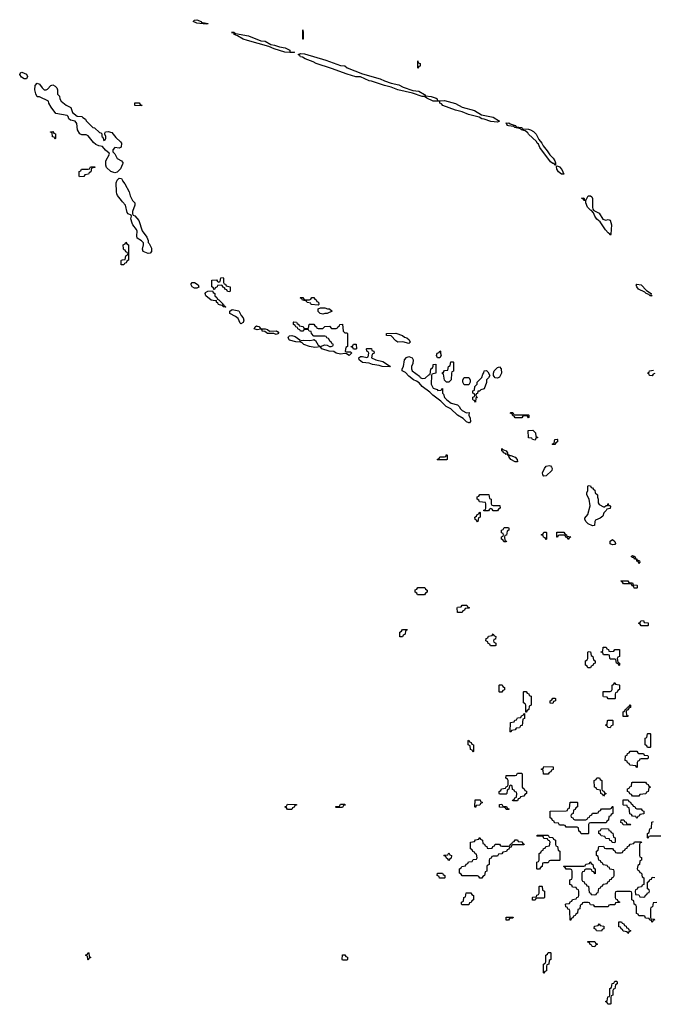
# Model space of a CAD drawing. Header units: inches. Extents: x 2777885 to 2884230, y 684484 to 829189.
# Tile 36 of 239: x 2839069 to 2844799, y 724486 to 733385. Entities that reach past the tile are written whole.
import ezdxf

# ---------------------------------------------------------------- set-up
doc = ezdxf.new("R2010")
doc.units = ezdxf.units.IN
doc.header["$MEASUREMENT"] = 0
for name, color, linetype in [('C8732', 7, 'Continuous'), ('C8733', 7, 'Continuous'), ('C8742', 7, 'Continuous'), ('C8743', 7, 'Continuous')]:
    doc.layers.add(name, color=color, linetype=linetype)

msp = doc.modelspace()

# ---------------------------------------------------------------- linework, layer by layer
at = {"layer": 'C8732', "color": 6}
msp.add_lwpolyline([(2839690, 724886), (2839686, 724890), (2839682, 724922), (2839666, 724930), (2839682, 724938), (2839690, 724954), (2839694, 724950), (2839698, 724918), (2839714, 724910), (2839698, 724902)], close=True, dxfattribs=at)
at = {"layer": 'C8733', "color": 6}
for points in [[(2839110, 732849.4), (2839085.4, 732865.4), (2839069.4, 732890), (2839076.4, 732903.6), (2839090, 732912), (2839131.1, 732891.1), (2839141, 732870), (2839130, 732849.4)], [(2839390, 732306), (2839382, 732322), (2839367.3, 732327.3), (2839362, 732362), (2839347.3, 732367.3), (2839347.3, 732372.7), (2839370, 732374), (2839378, 732358), (2839392.7, 732352.7), (2839394, 732310)], [(2839610, 731966), (2839606, 731970), (2839608.4, 732011.6), (2839622, 732018), (2839627.3, 732032.7), (2839690, 732034), (2839702, 732038), (2839710, 732054), (2839750, 732054), (2839750, 732048), (2839718, 732042), (2839714, 732010), (2839698, 732002), (2839692.7, 731987.3), (2839658, 731982), (2839650, 731968)]]:
    msp.add_lwpolyline(points, close=True, dxfattribs=at)
for points in [[(2840000, 732079.3), (2839982, 732038), (2839950, 732008), (2839930, 732002), (2839893.8, 732013.8), (2839856, 732050), (2839849, 732070), (2839849.3, 732110), (2839881.2, 732170), (2839879.3, 732179.3), (2839844.2, 732204.2), (2839818, 732238), (2839783.9, 732243.9), (2839757.1, 732257.1), (2839736, 732276), (2839690, 732336), (2839670, 732342.9), (2839630, 732344), (2839612.7, 732352.7), (2839592.7, 732390), (2839585.2, 732445.2), (2839570, 732468), (2839530, 732475.3), (2839515.3, 732490), (2839508.7, 732510), (2839497.5, 732517.5), (2839396.4, 732536.4), (2839354.8, 732594.8), (2839334, 732630), (2839328.7, 732648.7), (2839250, 732688), (2839227.3, 732687.3), (2839214, 732714), (2839205.2, 732750), (2839209.3, 732790.7), (2839228.9, 732811.1), (2839250, 732802), (2839271.3, 732770), (2839290, 732751.3), (2839310, 732751.3), (2839322, 732758), (2839350, 732791.3), (2839370, 732794.8), (2839390, 732784.7), (2839404.7, 732770), (2839411, 732750), (2839412, 732712), (2839430, 732694), (2839431.3, 732670), (2839446, 732650), (2839490, 732611), (2839532, 732590), (2839546.8, 732546.8), (2839590, 732512), (2839632, 732510), (2839639.6, 732499.6), (2839664.7, 732484.7), (2839672, 732470), (2839730, 732412), (2839746, 732406), (2839790, 732364.7), (2839802, 732362), (2839812.7, 732352.7), (2839812, 732330), (2839822, 732322), (2839830, 732294), (2839842, 732298), (2839847.3, 732312.7), (2839848, 732330), (2839838, 732350), (2839840.4, 732359.6), (2839846, 732370), (2839870, 732374), (2839904, 732364), (2839939.8, 732319.8), (2839981.4, 732281.4), (2839990.8, 732270), (2839986.4, 732233.6), (2839970, 732225.2), (2839931.3, 732228.7), (2839912, 732210), (2839912, 732190), (2839930, 732172), (2839950, 732131), (2839990.6, 732110.6), (2840000, 732096.8)], [(2840000, 731739), (2839989.7, 731749.7), (2839955.3, 731795.3), (2839949.2, 731810), (2839943.7, 731830), (2839942.7, 731910), (2839950, 731934), (2839968.4, 731951.6), (2839991.3, 731950), (2839998, 731930), (2840000, 731927.6)], [(2840000, 731168.9), (2839988, 731170), (2839987.3, 731207.3), (2839990, 731212), (2840000, 731213.9)]]:
    msp.add_lwpolyline(points, dxfattribs=at)
at = {"layer": 'C8742', "color": 6}
for points in [[(2842901.3, 730000), (2842911, 729970), (2842931, 729950), (2842970, 729918), (2843030, 729904.7), (2843046.8, 729886.8), (2843052, 729870), (2843070, 729852), (2843110, 729832), (2843134, 729834), (2843131.3, 729810), (2843143.5, 729783.5), (2843146.4, 729753.6), (2843138, 729742), (2843130, 729740.9), (2843110, 729749.8), (2843079.6, 729779.6), (2843028.2, 729810), (2842969, 729869), (2842926.6, 729890), (2842878, 729938), (2842806.6, 729990), (2842796.8, 730000)], [(2843197.3, 730000), (2843194, 729990), (2843198, 729978), (2843210.8, 729970), (2843194, 729966), (2843190, 729928), (2843182, 729942), (2843170, 729946), (2843167.3, 729952.7), (2843167.3, 729972.7), (2843182, 729978), (2843186, 729990), (2843182.7, 730000)], [(2844870, 726006), (2844770, 726006), (2844758, 726002), (2844750, 725986), (2844746, 725990), (2844746, 726030), (2844762, 726038), (2844767.3, 726072.7), (2844782, 726078), (2844787.3, 726132.7), (2844802, 726138)], [(2844814, 725250), (2844798, 725242), (2844790, 725226), (2844782, 725242), (2844767.3, 725247.3), (2844762, 725262), (2844730, 725266), (2844722, 725282), (2844710, 725286), (2844670, 725286), (2844662, 725302), (2844647.3, 725307.3), (2844646, 725370), (2844642, 725382), (2844626, 725390), (2844622, 725422), (2844606, 725430), (2844606, 725490), (2844602, 725502), (2844590, 725506), (2844470, 725506), (2844458, 725502), (2844454, 725490), (2844454, 725450), (2844458, 725438), (2844472.7, 725432.7), (2844478, 725418), (2844492.7, 725412.7), (2844492.7, 725407.3), (2844458, 725402), (2844450, 725386), (2844410, 725386), (2844398, 725382), (2844390, 725366), (2844270, 725366), (2844262, 725382), (2844230, 725386), (2844222, 725402), (2844210, 725406), (2844170, 725406), (2844158, 725402), (2844152.7, 725387.3), (2844138, 725382), (2844134, 725350), (2844118, 725342), (2844114, 725310), (2844098, 725302), (2844092.7, 725287.3), (2844078, 725282), (2844072.7, 725267.3), (2844058, 725262), (2844052.7, 725247.3), (2844047.3, 725247.3), (2844046, 725330), (2844042, 725342), (2844027.3, 725347.3), (2844022, 725362), (2844007.3, 725367.3), (2844006, 725390), (2844010, 725394), (2844042, 725398), (2844047.3, 725412.7), (2844062, 725418), (2844070, 725434), (2844102, 725438), (2844107.3, 725452.7), (2844122, 725458), (2844126, 725470), (2844126, 725510), (2844122, 725522), (2844107.3, 725527.3), (2844102, 725542), (2844070, 725546), (2844062, 725562), (2844046, 725570), (2844046, 725610), (2844062, 725618), (2844066, 725630), (2844066, 725690), (2844062, 725702), (2844050, 725706), (2844010, 725706), (2844002, 725722), (2843986, 725730), (2843990, 725734), (2844170, 725734), (2844182, 725738), (2844190, 725754), (2844222, 725758), (2844227.3, 725772.7), (2844232.7, 725772.7), (2844238, 725758), (2844254, 725750), (2844258, 725718), (2844274, 725710), (2844274, 725666), (2844267.3, 725667.3), (2844262, 725682), (2844247.3, 725687.3), (2844242, 725702), (2844230, 725706), (2844190, 725706), (2844178, 725702), (2844172.7, 725687.3), (2844158, 725682), (2844154, 725670), (2844154, 725610), (2844158, 725598), (2844172.7, 725592.7), (2844178, 725578), (2844192.7, 725572.7), (2844198, 725558), (2844212.7, 725552.7), (2844218, 725498), (2844232.7, 725492.7), (2844238, 725478), (2844270, 725474), (2844282, 725478), (2844287.3, 725492.7), (2844302, 725498), (2844307.3, 725532.7), (2844322, 725538), (2844327.3, 725552.7), (2844342, 725558), (2844347.3, 725572.7), (2844382, 725578), (2844387.3, 725592.7), (2844402, 725598), (2844407.3, 725612.7), (2844422, 725618), (2844427.3, 725632.7), (2844442, 725638), (2844446, 725650), (2844446, 725690), (2844442, 725702), (2844407.3, 725707.3), (2844402, 725722), (2844387.3, 725727.3), (2844382, 725742), (2844347.3, 725747.3), (2844342, 725762), (2844327.3, 725767.3), (2844322, 725782), (2844307.3, 725787.3), (2844302, 725822), (2844286, 725830), (2844286, 725870), (2844302, 725878), (2844307.3, 725912.7), (2844350, 725914), (2844358, 725898), (2844370, 725894), (2844430, 725894), (2844438, 725878), (2844452.7, 725872.7), (2844458, 725858), (2844470, 725854), (2844510, 725854), (2844522, 725858), (2844527.3, 725872.7), (2844542, 725878), (2844547.3, 725892.7), (2844562, 725898), (2844567.3, 725912.7), (2844582, 725918), (2844590, 725934), (2844622, 725938), (2844630, 725954), (2844690, 725954), (2844692.7, 725947.3), (2844678, 725942), (2844674, 725930), (2844674, 725830), (2844678, 725818), (2844692.7, 725812.7), (2844694, 725790), (2844678, 725782), (2844674, 725750), (2844658, 725742), (2844654, 725710), (2844658, 725698), (2844672.7, 725692.7), (2844678, 725678), (2844692.7, 725672.7), (2844698, 725638), (2844714, 725630), (2844714, 725570), (2844698, 725562), (2844692.7, 725547.3), (2844658, 725542), (2844652.7, 725527.3), (2844638, 725522), (2844634, 725510), (2844638, 725478), (2844670, 725474), (2844678, 725458), (2844710, 725454), (2844722, 725458), (2844727.3, 725472.7), (2844742, 725478), (2844747.3, 725492.7), (2844762, 725498), (2844766, 725510), (2844762, 725522), (2844746, 725530), (2844746, 725590), (2844762, 725598), (2844767.3, 725612.7), (2844782, 725618), (2844790, 725634), (2844812.7, 725632.7)], [(2844832.7, 725407.3), (2844798, 725402), (2844792.7, 725367.3), (2844778, 725362), (2844774, 725350), (2844774, 725270), (2844778, 725258), (2844810, 725254)]]:
    msp.add_lwpolyline(points, dxfattribs=at)
for points in [[(2843550, 729814), (2843670, 729814), (2843674, 729810), (2843674, 729790), (2843670, 729786), (2843662, 729802), (2843650, 729806), (2843618, 729802), (2843610, 729786), (2843550, 729786), (2843542, 729802), (2843530, 729806), (2843522, 729822), (2843506, 729830), (2843510, 729834), (2843530, 729834), (2843538, 729818)], [(2843730, 729586), (2843706, 729590), (2843702, 729602), (2843670, 729606), (2843668.7, 729671.3), (2843710, 729674), (2843734, 729650), (2843738, 729618), (2843754, 729610), (2843738, 729602)], [(2843890, 729546), (2843886, 729550), (2843902, 729558), (2843908.9, 729591.1), (2843930, 729594), (2843934, 729590), (2843934, 729570), (2843918, 729562), (2843910, 729546)], [(2842850, 729406), (2842846, 729410), (2842862, 729418), (2842870, 729434), (2842910, 729434), (2842922, 729438), (2842930, 729454), (2842934, 729450), (2842934, 729410), (2842930, 729406)], [(2843470, 729456), (2843463.3, 729463.3), (2843445.1, 729470), (2843440.2, 729480.2), (2843430, 729487), (2843429.7, 729510.3), (2843439.6, 729499.6), (2843470, 729486.8), (2843482, 729470), (2843479.9, 729460.1)], [(2843504.7, 729444.7), (2843510, 729447.3), (2843550.3, 729430.4), (2843567.3, 729410), (2843570, 729389), (2843550.4, 729389.6), (2843512, 729410), (2843495.1, 729430), (2843497.2, 729437.2), (2843482, 729458)], [(2843810, 729259), (2843799, 729270), (2843797.2, 729290), (2843815.1, 729330), (2843829.5, 729350.5), (2843856.8, 729356.8), (2843870, 729351.3), (2843879.3, 729339.3), (2843884, 729330), (2843882.8, 729310), (2843830, 729261.2)], [(2844350, 728982), (2844358, 728982), (2844374, 728994), (2844386, 728994), (2844390, 729011.3), (2844394, 728994), (2844406, 728994), (2844411.6, 728988.4), (2844410, 728966), (2844378, 728962), (2844374, 728950), (2844351.1, 728928.9), (2844342, 728898), (2844319.1, 728880.9), (2844278, 728862), (2844270.6, 728849.4), (2844267.1, 728812.9), (2844250, 728809.8), (2844209.2, 728829.2), (2844189.7, 728850), (2844179.6, 728870), (2844180.5, 728879.5), (2844207.3, 728912.7), (2844228.7, 728990), (2844218, 729050), (2844198, 729090), (2844198, 729110), (2844206, 729130), (2844206, 729170), (2844210, 729174), (2844232.7, 729172.7), (2844238, 729158), (2844250, 729154), (2844258, 729138), (2844270, 729134), (2844274, 729110), (2844294, 729090), (2844294, 729070), (2844302, 729050), (2844299.6, 729019.6), (2844310, 729002)], [(2843350, 728946), (2843342, 728962), (2843330, 728966), (2843318, 728962), (2843310, 728946), (2843267.3, 728947.3), (2843267.3, 728952.7), (2843282, 728958), (2843286, 728970), (2843286, 729010), (2843282, 729022), (2843227.3, 729027.3), (2843222, 729042), (2843206, 729050), (2843207.3, 729072.7), (2843222, 729078), (2843230, 729094), (2843312.7, 729092.7), (2843318, 729058), (2843334, 729050), (2843334, 729010), (2843338, 728998), (2843350, 728994), (2843412.7, 728992.7), (2843414, 728970), (2843398, 728962), (2843390, 728946)], [(2843210, 728846), (2843202, 728862), (2843187.3, 728867.3), (2843186, 728890), (2843202, 728898), (2843207.3, 728912.7), (2843222, 728918), (2843230, 728934), (2843234, 728930), (2843234, 728890), (2843218, 728882), (2843214, 728850)], [(2843470, 728666), (2843447.3, 728667.3), (2843442, 728682), (2843426, 728690), (2843426, 728710), (2843442, 728718), (2843446, 728730), (2843442, 728742), (2843427.3, 728747.3), (2843426, 728770), (2843442, 728778), (2843450, 728794), (2843490, 728794), (2843494, 728790), (2843494, 728770), (2843478, 728762), (2843472.7, 728727.3), (2843458, 728722), (2843454, 728710), (2843458, 728678), (2843472.7, 728672.7)], [(2843830, 728686), (2843822, 728702), (2843807.3, 728707.3), (2843802, 728722), (2843786, 728730), (2843802, 728738), (2843810, 728754), (2843830, 728754), (2843834, 728750), (2843834, 728690)], [(2844030, 728686), (2844022, 728702), (2844007.3, 728707.3), (2844002, 728722), (2843990, 728726), (2843950, 728726), (2843938, 728722), (2843932.7, 728707.3), (2843927.3, 728707.3), (2843927.3, 728752.7), (2843990, 728754), (2843998, 728738), (2844014, 728730), (2844018, 728718), (2844054, 728710), (2844038, 728702)], [(2844430, 728638.4), (2844408.3, 728648.3), (2844410, 728670.8), (2844430, 728687.3), (2844450.6, 728670), (2844458.8, 728650), (2844450, 728642.7)], [(2844654, 728494), (2844661.2, 728498.8), (2844674, 728494), (2844676.8, 728483.2), (2844670, 728469.8), (2844664.8, 728484.8), (2844649.6, 728490), (2844649.3, 728509.3), (2844630, 728509.6), (2844624.7, 728524.7), (2844610, 728525.6), (2844602.7, 728530), (2844602.7, 728537.3), (2844610, 728541), (2844632.7, 728532.7), (2844638, 728522), (2844634, 728514), (2844650, 728511.3)], [(2844650, 728246), (2844627.3, 728247.3), (2844622, 728262), (2844607.3, 728267.3), (2844602, 728282), (2844590, 728286), (2844530, 728286), (2844522, 728302), (2844506, 728310), (2844510, 728314), (2844570, 728314), (2844578, 728298), (2844610, 728294), (2844618, 728278), (2844650, 728274), (2844654, 728270), (2844654, 728250)], [(2842730, 728186), (2842667.3, 728187.3), (2842662, 728202), (2842646, 728210), (2842647.3, 728232.7), (2842662, 728238), (2842670, 728254), (2842732.7, 728252.7), (2842738, 728238), (2842754, 728230), (2842754, 728210), (2842738, 728202)], [(2843070, 728026), (2843027.3, 728027.3), (2843026, 728070), (2843030, 728074), (2843062, 728078), (2843070, 728094), (2843112.7, 728092.7), (2843118, 728078), (2843132.7, 728072.7), (2843132.7, 728067.3), (2843098, 728062), (2843092.7, 728047.3), (2843078, 728042)], [(2844690, 727906), (2844682, 727922), (2844666, 727930), (2844682, 727938), (2844687.3, 727952.7), (2844710, 727954), (2844718, 727938), (2844752.7, 727932.7), (2844754, 727910), (2844750, 727906)], [(2842530, 727806), (2842507.3, 727807.3), (2842506, 727850), (2842522, 727858), (2842530, 727874), (2842572.7, 727872.7), (2842570, 727866), (2842558, 727862), (2842554, 727830), (2842538, 727822)], [(2843370, 727726), (2843327.3, 727727.3), (2843322, 727742), (2843307.3, 727747.3), (2843302, 727762), (2843286, 727770), (2843287.3, 727792.7), (2843302, 727798), (2843310, 727814), (2843342, 727818), (2843350, 727834), (2843358, 727818), (2843374, 727810), (2843372.7, 727787.3), (2843358, 727782), (2843354, 727770), (2843358, 727758), (2843374, 727750), (2843374, 727730)], [(2844230, 727526), (2844207.3, 727527.3), (2844202, 727542), (2844186, 727550), (2844186, 727590), (2844202, 727598), (2844206, 727610), (2844206, 727670), (2844210, 727674), (2844232.7, 727672.7), (2844238, 727638), (2844254, 727630), (2844258, 727598), (2844274, 727590), (2844274, 727570), (2844258, 727562), (2844252.7, 727547.3), (2844238, 727542)], [(2844410, 727674), (2844442, 727678), (2844450, 727694), (2844492.7, 727692.7), (2844494, 727630), (2844478, 727622), (2844474, 727610), (2844478, 727578), (2844494, 727570), (2844494, 727550), (2844490, 727546), (2844482, 727562), (2844466, 727570), (2844462, 727602), (2844450, 727606), (2844410, 727606), (2844406, 727610), (2844402, 727642), (2844390, 727646), (2844350, 727646), (2844342, 727662), (2844327.3, 727667.3), (2844327.3, 727672.7), (2844342, 727678), (2844347.3, 727712.7), (2844372.7, 727712.7), (2844378, 727698), (2844392.7, 727692.7), (2844398, 727678)], [(2844390, 727246), (2844382, 727262), (2844350, 727266), (2844346, 727270), (2844347.3, 727312.7), (2844410, 727314), (2844422, 727318), (2844426, 727330), (2844426, 727370), (2844442, 727378), (2844450, 727394), (2844458, 727378), (2844490, 727374), (2844494, 727370), (2844494, 727330), (2844478, 727322), (2844472.7, 727307.3), (2844458, 727302), (2844454, 727290), (2844454, 727250), (2844450, 727246)], [(2843410, 727306), (2843406, 727310), (2843406, 727370), (2843410, 727374), (2843432.7, 727372.7), (2843438, 727358), (2843454, 727350), (2843452.7, 727327.3), (2843438, 727322), (2843430, 727306)], [(2843646, 727126), (2843646, 727190), (2843642, 727202), (2843626, 727210), (2843626, 727310), (2843630, 727314), (2843650, 727314), (2843658, 727298), (2843672.7, 727292.7), (2843678, 727278), (2843694, 727270), (2843694, 727190), (2843678, 727182), (2843674, 727150), (2843658, 727142), (2843650, 727126)], [(2843890, 727206), (2843867.3, 727207.3), (2843866, 727230), (2843882, 727238), (2843890, 727254), (2843910, 727254), (2843914, 727250), (2843914, 727230), (2843898, 727222)], [(2844570, 727086), (2844527.3, 727087.3), (2844526, 727130), (2844542, 727138), (2844547.3, 727152.7), (2844562, 727158), (2844567.3, 727172.7), (2844582, 727178), (2844590, 727194), (2844594, 727190), (2844594, 727170), (2844578, 727162), (2844572.7, 727147.3), (2844558, 727142), (2844554, 727130), (2844558, 727098), (2844572.7, 727092.7)], [(2843510, 726946), (2843506, 726950), (2843507.3, 727032.7), (2843542, 727038), (2843547.3, 727052.7), (2843562, 727058), (2843570, 727074), (2843602, 727078), (2843607.3, 727092.7), (2843622, 727098), (2843627.3, 727112.7), (2843634, 727114), (2843634, 727070), (2843618, 727062), (2843612.7, 727007.3), (2843598, 727002), (2843590, 726986), (2843558, 726982), (2843550, 726966), (2843518, 726962)], [(2844410, 726986), (2844387.3, 726987.3), (2844382, 727002), (2844366, 727010), (2844382, 727018), (2844386, 727050), (2844390, 727054), (2844430, 727054), (2844434, 727050), (2844434, 727010), (2844418, 727002)], [(2843170, 726766), (2843162, 726782), (2843146, 726790), (2843142, 726822), (2843126, 726830), (2843126, 726870), (2843130, 726874), (2843138, 726858), (2843152.7, 726852.7), (2843158, 726838), (2843174, 726830), (2843174, 726770)], [(2844770, 726806), (2844747.3, 726807.3), (2844742, 726822), (2844726, 726830), (2844726, 726890), (2844742, 726898), (2844746, 726930), (2844750, 726934), (2844770, 726934), (2844774, 726930), (2844774, 726810)], [(2844670, 726754), (2844710, 726754), (2844718, 726738), (2844750, 726734), (2844754, 726730), (2844754, 726710), (2844750, 726706), (2844690, 726706), (2844678, 726702), (2844672.7, 726687.3), (2844658, 726682), (2844654, 726670), (2844654, 726630), (2844650, 726626), (2844642, 726642), (2844587.3, 726647.3), (2844582, 726662), (2844567.3, 726667.3), (2844562, 726682), (2844546, 726690), (2844547.3, 726732.7), (2844562, 726738), (2844567.3, 726752.7), (2844582, 726758), (2844590, 726774), (2844650, 726774), (2844658, 726758)], [(2843850, 726566), (2843807.3, 726567.3), (2843802, 726602), (2843787.3, 726607.3), (2843787.3, 726612.7), (2843802, 726618), (2843810, 726634), (2843892.7, 726632.7), (2843892.7, 726607.3), (2843878, 726602), (2843872.7, 726587.3), (2843858, 726582)], [(2843530, 726326), (2843526, 726330), (2843542, 726338), (2843547.3, 726352.7), (2843562, 726358), (2843566, 726390), (2843562, 726402), (2843547.3, 726407.3), (2843542, 726422), (2843527.3, 726427.3), (2843522, 726462), (2843510, 726466), (2843498, 726462), (2843494, 726430), (2843478, 726422), (2843474, 726390), (2843470, 726386), (2843410, 726386), (2843406, 726390), (2843406, 726410), (2843422, 726418), (2843427.3, 726432.7), (2843462, 726438), (2843467.3, 726452.7), (2843482, 726458), (2843486, 726470), (2843486, 726510), (2843482, 726522), (2843466, 726530), (2843467.3, 726552.7), (2843550, 726554), (2843562, 726558), (2843570, 726574), (2843610, 726574), (2843614, 726570), (2843614, 726450), (2843618, 726438), (2843632.7, 726432.7), (2843638, 726418), (2843652.7, 726412.7), (2843654, 726390), (2843638, 726382), (2843630, 726366), (2843598, 726362), (2843592.7, 726347.3), (2843578, 726342), (2843570, 726326)], [(2844350, 726366), (2844342, 726382), (2844326, 726390), (2844322, 726422), (2844290, 726426), (2844282, 726442), (2844268.4, 726448.4), (2844266, 726510), (2844282, 726518), (2844290, 726534), (2844312.7, 726532.7), (2844318, 726518), (2844334, 726510), (2844334, 726430), (2844338, 726418), (2844352.7, 726412.7), (2844358, 726398), (2844374, 726390), (2844358, 726382)], [(2844610, 726366), (2844602, 726382), (2844587.3, 726387.3), (2844582, 726402), (2844566, 726410), (2844567.3, 726432.7), (2844582, 726438), (2844587.3, 726452.7), (2844602, 726458), (2844606, 726490), (2844610, 726494), (2844730, 726494), (2844738, 726478), (2844752.7, 726472.7), (2844758, 726458), (2844774, 726450), (2844758, 726442), (2844754, 726410), (2844738, 726402), (2844732.7, 726387.3), (2844678, 726382), (2844670, 726366)], [(2843190, 726266), (2843186, 726270), (2843187.3, 726332.7), (2843232.7, 726332.7), (2843238, 726318), (2843252.7, 726312.7), (2843252.7, 726307.3), (2843238, 726302), (2843230, 726286), (2843198, 726282)], [(2844650, 726254), (2844690, 726254), (2844698, 726238), (2844712.7, 726232.7), (2844712.7, 726207.3), (2844678, 726202), (2844672.7, 726187.3), (2844658, 726182), (2844650, 726166), (2844642, 726182), (2844610, 726186), (2844602, 726202), (2844587.3, 726207.3), (2844582, 726262), (2844567.3, 726267.3), (2844562, 726282), (2844530, 726286), (2844526, 726290), (2844527.3, 726332.7), (2844572.7, 726332.7), (2844578, 726318), (2844592.7, 726312.7), (2844598, 726298), (2844612.7, 726292.7), (2844618, 726278), (2844632.7, 726272.7), (2844638, 726258)], [(2841490, 726246), (2841482, 726262), (2841466, 726270), (2841482, 726278), (2841490, 726294), (2841572.7, 726292.7), (2841572.7, 726287.3), (2841558, 726282), (2841552.7, 726267.3), (2841538, 726262), (2841530, 726246)], [(2841930, 726266), (2841926, 726270), (2841930, 726274), (2841962, 726278), (2841970, 726294), (2842010, 726294), (2842012.7, 726287.3), (2841998, 726282), (2841990, 726266)], [(2843470, 726246), (2843462, 726262), (2843450, 726266), (2843407.3, 726267.3), (2843407.3, 726292.7), (2843430, 726294), (2843438, 726278), (2843472.7, 726272.7), (2843478, 726258), (2843492.7, 726252.7), (2843494, 726246), (2843490, 726246)], [(2844090, 726154), (2844190, 726154), (2844202, 726158), (2844207.3, 726172.7), (2844222, 726178), (2844226, 726190), (2844242, 726198), (2844250, 726214), (2844290, 726214), (2844302, 726218), (2844307.3, 726232.7), (2844322, 726238), (2844330, 726254), (2844410, 726254), (2844422, 726258), (2844427.3, 726272.7), (2844432.7, 726272.7), (2844434, 726210), (2844418, 726202), (2844412.7, 726187.3), (2844398, 726182), (2844394, 726150), (2844378, 726142), (2844372.7, 726127.3), (2844230, 726126), (2844218, 726122), (2844214, 726110), (2844214, 726030), (2844210, 726026), (2844147.3, 726027.3), (2844142, 726042), (2844126, 726050), (2844122, 726082), (2844110, 726086), (2844010, 726086), (2844002, 726102), (2843990, 726106), (2843950, 726106), (2843942, 726122), (2843907.3, 726127.3), (2843902, 726142), (2843887.3, 726147.3), (2843882, 726162), (2843866, 726170), (2843867.3, 726232.7), (2844010, 726234), (2844022, 726238), (2844027.3, 726252.7), (2844042, 726258), (2844047.3, 726312.7), (2844110, 726314), (2844114, 726310), (2844114, 726270), (2844098, 726262), (2844092.7, 726247.3), (2844078, 726242), (2844074, 726210), (2844058, 726202), (2844054, 726190), (2844058, 726178), (2844072.7, 726172.7), (2844078, 726158)], [(2844590, 726106), (2844527.3, 726107.3), (2844522, 726122), (2844506, 726130), (2844507.3, 726152.7), (2844532.7, 726152.7), (2844538, 726138), (2844552.7, 726132.7), (2844558, 726118), (2844590, 726114), (2844594, 726110)], [(2844450, 725946), (2844427.3, 725947.3), (2844422, 725962), (2844407.3, 725967.3), (2844402, 725982), (2844370, 725986), (2844362, 726002), (2844327.3, 726007.3), (2844322, 726022), (2844306, 726030), (2844307.3, 726052.7), (2844322, 726058), (2844330, 726074), (2844392.7, 726072.7), (2844398, 726058), (2844412.7, 726052.7), (2844418, 726038), (2844432.7, 726032.7), (2844438, 725998), (2844454, 725990), (2844454, 725950)], [(2843310, 725894), (2843342, 725898), (2843347.3, 725912.7), (2843362, 725918), (2843370, 725934), (2843410, 725934), (2843418, 725918), (2843430, 725914), (2843490, 725914), (2843502, 725918), (2843507.3, 725932.7), (2843522, 725938), (2843527.3, 725952.7), (2843542, 725958), (2843550, 725974), (2843572.7, 725972.7), (2843578, 725958), (2843610, 725954), (2843618, 725938), (2843632.7, 725932.7), (2843630, 725926), (2843530, 725926), (2843518, 725922), (2843512.7, 725907.3), (2843498, 725902), (2843492.7, 725887.3), (2843478, 725882), (2843472.7, 725867.3), (2843438, 725862), (2843430, 725846), (2843398, 725842), (2843390, 725826), (2843350, 725826), (2843338, 725822), (2843332.7, 725807.3), (2843318, 725802), (2843314, 725790), (2843314, 725750), (2843298, 725742), (2843294, 725730), (2843294, 725690), (2843278, 725682), (2843274, 725650), (2843258, 725642), (2843250, 725626), (2843230, 725626), (2843222, 725642), (2843210, 725646), (2843070, 725646), (2843062, 725662), (2843046, 725670), (2843046, 725710), (2843062, 725718), (2843067.3, 725732.7), (2843102, 725738), (2843107.3, 725752.7), (2843122, 725758), (2843127.3, 725772.7), (2843162, 725778), (2843170, 725794), (2843202, 725798), (2843206, 725810), (2843202, 725842), (2843187.3, 725847.3), (2843182, 725862), (2843167.3, 725867.3), (2843162, 725882), (2843146, 725890), (2843147.3, 725952.7), (2843182, 725958), (2843190, 725974), (2843222, 725978), (2843230, 725994), (2843238, 725978), (2843254, 725970), (2843258, 725938), (2843272.7, 725932.7), (2843278, 725918), (2843292.7, 725912.7), (2843298, 725898)], [(2843750, 725706), (2843746, 725710), (2843746, 725770), (2843762, 725778), (2843766, 725790), (2843766, 725850), (2843782, 725858), (2843787.3, 725872.7), (2843802, 725878), (2843807.3, 725892.7), (2843822, 725898), (2843827.3, 725912.7), (2843862, 725918), (2843866, 725950), (2843862, 725962), (2843847.3, 725967.3), (2843842, 725982), (2843810, 725986), (2843802, 726002), (2843790, 726006), (2843750, 726006), (2843746, 726010), (2843750, 726014), (2843850, 726014), (2843858, 725998), (2843890, 725994), (2843898, 725978), (2843914, 725970), (2843914, 725930), (2843918, 725918), (2843932.7, 725912.7), (2843938, 725878), (2843954, 725870), (2843954, 725790), (2843950, 725786), (2843870, 725786), (2843858, 725782), (2843850, 725766), (2843810, 725766), (2843798, 725762), (2843794, 725730), (2843778, 725722), (2843770, 725706)], [(2842950, 725786), (2842942, 725802), (2842930, 725806), (2842922, 725822), (2842906, 725830), (2842910, 725834), (2842942, 725838), (2842950, 725854), (2842958, 725838), (2842974, 725830), (2842972.7, 725807.3), (2842958, 725802)], [(2842910, 725626), (2842867.3, 725627.3), (2842862, 725642), (2842846, 725650), (2842847.3, 725672.7), (2842892.7, 725672.7), (2842898, 725658), (2842914, 725650), (2842914, 725630)], [(2843730, 725426), (2843707.3, 725427.3), (2843706, 725450), (2843710, 725454), (2843742, 725458), (2843747.3, 725472.7), (2843762, 725478), (2843766, 725490), (2843766, 725550), (2843770, 725554), (2843790, 725554), (2843794, 725550), (2843798, 725518), (2843814, 725510), (2843814, 725450), (2843810, 725446), (2843750, 725446), (2843738, 725442)], [(2843070, 725386), (2843066, 725390), (2843066, 725410), (2843082, 725418), (2843087.3, 725452.7), (2843102, 725458), (2843107.3, 725492.7), (2843150, 725494), (2843158, 725478), (2843174, 725470), (2843174, 725430), (2843158, 725422), (2843152.7, 725407.3), (2843138, 725402), (2843130, 725386)], [(2843490, 725246), (2843467.3, 725247.3), (2843467.3, 725272.7), (2843532.7, 725272.7), (2843530, 725266), (2843498, 725262)], [(2844330, 725148), (2844286, 725150), (2844282, 725162), (2844266, 725170), (2844267.3, 725192.7), (2844302, 725198), (2844310, 725214), (2844318, 725198), (2844352.7, 725192.7), (2844352.7, 725167.3), (2844338, 725162)], [(2844570, 725126), (2844562, 725142), (2844527.3, 725147.3), (2844522, 725162), (2844507.3, 725167.3), (2844502, 725182), (2844487.3, 725187.3), (2844487.3, 725232.7), (2844512.7, 725232.7), (2844518, 725218), (2844532.7, 725212.7), (2844538, 725198), (2844552.7, 725192.7), (2844558, 725178), (2844572.7, 725172.7), (2844578, 725158), (2844592.7, 725152.7), (2844592.7, 725147.3), (2844578, 725142)], [(2844270, 725006), (2844247.3, 725007.3), (2844242, 725022), (2844227.3, 725027.3), (2844222, 725042), (2844207.3, 725047.3), (2844207.3, 725052.7), (2844270, 725054), (2844278, 725038), (2844294, 725030), (2844278, 725022)], [(2841990, 724886), (2841986, 724890), (2841987.3, 724932.7), (2842010, 724934), (2842018, 724918), (2842032.7, 724912.7), (2842034, 724890), (2842030, 724886)], [(2843810, 724766), (2843806, 724770), (2843806, 724850), (2843822, 724858), (2843826, 724870), (2843826, 724930), (2843842, 724938), (2843850, 724954), (2843870, 724954), (2843874, 724950), (2843874, 724890), (2843858, 724882), (2843854, 724850), (2843838, 724842), (2843834, 724830), (2843834, 724790), (2843818, 724782)], [(2844410, 724486), (2844387.3, 724487.3), (2844382, 724502), (2844366, 724510), (2844382, 724518), (2844387.3, 724552.7), (2844402, 724558), (2844406, 724570), (2844406, 724630), (2844422, 724638), (2844427.3, 724672.7), (2844442, 724678), (2844450, 724694), (2844470, 724694), (2844474, 724690), (2844474, 724670), (2844458, 724662), (2844452.7, 724627.3), (2844438, 724622), (2844434, 724610), (2844434, 724570), (2844418, 724562), (2844414, 724550), (2844414, 724490)]]:
    msp.add_lwpolyline(points, close=True, dxfattribs=at)
at = {"layer": 'C8743', "color": 6}
for points in [[(2840714, 733354), (2840722, 733358), (2840774, 733350), (2840770, 733346), (2840756.9, 733343.1), (2840670, 733352.7), (2840639, 733370), (2840650, 733381), (2840670, 733384.9), (2840711.3, 733370)], [(2841550, 733089), (2841468, 733090), (2841370, 733122), (2841323.3, 733143.3), (2841130, 733195.6), (2841089, 733210), (2841038.6, 733238.6), (2841009, 733250), (2841008, 733268), (2840986, 733270), (2841010, 733270.6), (2841021, 733261), (2841139, 733239), (2841250, 733194.4), (2841290.4, 733190.4), (2841341.6, 733161.6), (2841375.1, 733155.1), (2841418.4, 733138.4), (2841470.5, 733130.5), (2841511.3, 733110), (2841512.7, 733092.7), (2841554, 733090)], [(2841630, 733208), (2841630, 733294), (2841634, 733270), (2841634, 733210)], [(2842851.6, 732651.6), (2842910, 732654.4), (2843010, 732626), (2843070, 732593), (2843182.8, 732562.8), (2843246.4, 732526.4), (2843350, 732504.9), (2843410, 732468), (2843390, 732457.2), (2843330, 732465.1), (2843270, 732486.6), (2843250, 732489.5), (2843223.7, 732503.7), (2843127.3, 732527.2), (2843072.1, 732552.1), (2843010, 732566.6), (2842897.2, 732610), (2842883.6, 732623.6), (2842869.2, 732630), (2842868.4, 732648.4), (2842808.7, 732650), (2842750, 732675.3), (2842730, 732689.3), (2842708, 732690), (2842620.9, 732720.9), (2842488.7, 732750), (2842430, 732776), (2842368.7, 732790), (2842250, 732829.6), (2842230, 732832.3), (2842150, 732867), (2842110, 732869.7), (2842030, 732891.8), (2841890, 732944.7), (2841750, 732989.7), (2841724.1, 733004.1), (2841650, 733029.7), (2841626, 733046), (2841609.2, 733050), (2841602, 733062), (2841588.4, 733071.6), (2841610, 733078.8), (2841644.7, 733075.3), (2841839.5, 733019.5), (2841970, 732970.5), (2842010, 732966.8), (2842031.3, 732950), (2842170, 732894.8), (2842330.8, 732850.8), (2842370, 732830.8), (2842430, 732810.7), (2842497.3, 732797.3), (2842535.9, 732775.9), (2842623.5, 732743.5), (2842679.8, 732739.8), (2842731.3, 732710), (2842738, 732698), (2842790.4, 732690.4), (2842835.2, 732675.2), (2842844.7, 732670), (2842843.6, 732663.6)], [(2842670, 732948), (2842670, 733012), (2842674, 732994), (2842691.3, 732990), (2842690, 732966), (2842678, 732962)], [(2840170, 732606), (2840110, 732608), (2840110, 732634), (2840150, 732634), (2840158, 732618), (2840172.7, 732612.7)], [(2843614, 732394), (2843622, 732398), (2843670, 732396.3), (2843690, 732390.7), (2843714.6, 732374.6), (2843739.3, 732350), (2843762.8, 732302.8), (2843790.3, 732270.4), (2843804.4, 732244.4), (2843840.5, 732200.5), (2843863.4, 732163.4), (2843893, 732133), (2843907.7, 732110), (2843914, 732090), (2843914, 732070), (2843910, 732069.3), (2843904, 732084), (2843890, 732085.1), (2843870, 732099.5), (2843772.3, 732230), (2843760.7, 732260.7), (2843750, 732269.5), (2843743.5, 732283.5), (2843671.8, 732350), (2843663.8, 732363.8), (2843641.5, 732381.5), (2843608, 732390), (2843599, 732399), (2843548, 732410), (2843539, 732419), (2843490, 732425.1), (2843479, 732430), (2843478, 732438), (2843469.3, 732449.3), (2843466, 732450), (2843492.2, 732452.2), (2843504, 732444), (2843551.3, 732430), (2843558, 732418), (2843611.3, 732410)], [(2843990, 731988), (2843970, 731989.4), (2843942.9, 732010), (2843927.5, 732032.5), (2843923.2, 732056.8), (2843930, 732064.7), (2843950, 732054), (2843971.8, 732031.8)], [(2844370, 731573.4), (2844390, 731578.8), (2844410, 731574), (2844420.4, 731530), (2844414, 731446), (2844410, 731438), (2844407.3, 731447.3), (2844390, 731459.3), (2844366.1, 731486.2), (2844319.4, 731559.4), (2844290, 731580.7), (2844269.7, 731610), (2844258, 731638), (2844240.4, 731660.4), (2844230, 731663.7), (2844203, 731690), (2844189.1, 731730.9), (2844189.1, 731749.1), (2844170, 731749.6), (2844164.7, 731764.7), (2844150, 731772), (2844170, 731774.8), (2844178, 731762), (2844174, 731754), (2844190, 731751.3), (2844210, 731794), (2844230, 731794), (2844244.7, 731784.7), (2844250.4, 731770), (2844250.4, 731690), (2844253, 731673), (2844261.4, 731661.4), (2844310, 731637.3), (2844341.7, 731581.7)], [(2840970, 730926), (2840947.3, 730927.3), (2840942, 730942), (2840930, 730946), (2840922, 730962), (2840910, 730966), (2840902, 730982), (2840890, 730986), (2840858, 730982), (2840854, 730970), (2840838, 730962), (2840830, 730946), (2840826, 730946), (2840822, 730962), (2840806, 730970), (2840808, 731030), (2840850, 731034), (2840858, 731018), (2840870, 731014), (2840882, 731018), (2840887.3, 731052.7), (2840910, 731054), (2840914, 731050), (2840914, 731010), (2840918, 730998), (2840930, 730994), (2840938, 730978), (2840974, 730970), (2840974, 730930)], [(2840670, 730959), (2840650, 730959.7), (2840629.7, 730970), (2840619.5, 730990), (2840621.6, 730998.4), (2840629.4, 731010.6), (2840650, 731011), (2840682, 730990), (2840690, 730968)], [(2844790, 730889.3), (2844770, 730889.6), (2844760.2, 730900.2), (2844735.3, 730910), (2844721.6, 730921.6), (2844666.6, 730950), (2844649.7, 730969.7), (2844644, 730990), (2844650, 730993.4), (2844690, 730987.7), (2844738.4, 730938.4), (2844778.8, 730910), (2844778, 730898)], [(2840930, 730786), (2840928.9, 730788.9), (2840909, 730790), (2840907.3, 730807.3), (2840896.9, 730803.1), (2840866.6, 730810), (2840862, 730822), (2840848, 730832), (2840848, 730848), (2840836, 730844), (2840801.2, 730850), (2840752.7, 730890), (2840747, 730910), (2840750, 730918), (2840770, 730932), (2840814, 730934), (2840818, 730918), (2840834, 730910), (2840834, 730890), (2840852.7, 730872.7), (2840858, 730858), (2840870, 730854), (2840892, 730832), (2840914, 730810), (2840918, 730798), (2840934, 730790)], [(2841770, 730806), (2841706, 730810), (2841702, 730822), (2841670, 730828), (2841662, 730842), (2841626, 730850), (2841622, 730862), (2841606, 730870), (2841610, 730874), (2841630, 730874), (2841638, 730858), (2841650, 730854), (2841690, 730854), (2841702, 730858), (2841710, 730874), (2841730, 730874), (2841738, 730858), (2841750, 730854), (2841758, 730838), (2841771.6, 730831.6), (2841774, 730810)], [(2841810, 730722), (2841786, 730730), (2841768.4, 730748.4), (2841767.3, 730772.7), (2841790, 730782), (2841830, 730782), (2841852.7, 730772.7), (2841870, 730772), (2841894, 730750), (2841850, 730728.7), (2841830, 730728.7)], [(2841070, 730637.2), (2841062.9, 730642.9), (2841044.2, 730684.2), (2841021.6, 730701.6), (2840969.6, 730730), (2840968.7, 730751.3), (2840990, 730764.7), (2841052.7, 730752.7), (2841071.3, 730710), (2841090.8, 730690), (2841096.3, 730670), (2841090, 730649.4)], [(2841250, 730591.3), (2841290, 730591.3), (2841310, 730586), (2841330, 730571), (2841392, 730572), (2841403.6, 730563.6), (2841411.6, 730551.6), (2841410, 730548.7), (2841390, 730539), (2841367.5, 730547.5), (2841310, 730549.8), (2841285.6, 730565.6), (2841262, 730570), (2841262, 730582), (2841250, 730588), (2841218, 730582), (2841189.6, 730590.4), (2841199, 730610), (2841210, 730617.3), (2841216.3, 730616.3), (2841230.7, 730610.7)], [(2841650, 730594), (2841682, 730598), (2841686, 730630), (2841690, 730634), (2841730, 730634), (2841738, 730618), (2841754, 730610), (2841758, 730598), (2841770, 730594), (2841810, 730594), (2841830, 730612), (2841870, 730614), (2841890, 730594), (2841930, 730594), (2841942, 730598), (2841946, 730610), (2841962, 730618), (2841966, 730630), (2841990, 730632), (2841994, 730570), (2842010, 730554), (2842030, 730554), (2842034, 730550), (2842034, 730430), (2842018, 730422), (2842014, 730390), (2842022, 730382), (2842062, 730382), (2842070, 730374), (2842071.3, 730370), (2842050, 730349.6), (2842025.2, 730365.2), (2842009.3, 730369.3), (2841970, 730361.1), (2841930, 730369.8), (2841910, 730385.1), (2841868, 730390), (2841801.2, 730410), (2841789.1, 730429.1), (2841737.6, 730422.4), (2841689.3, 730430), (2841637.6, 730450), (2841624.2, 730464.2), (2841610, 730469.7), (2841566.4, 730473.6), (2841509.2, 730489.2), (2841496, 730510), (2841500.7, 730519.3), (2841510, 730526.8), (2841531, 730531), (2841561, 730521), (2841602, 730490), (2841602, 730482), (2841610, 730474), (2841615.3, 730484.7), (2841632.5, 730487.5), (2841694.2, 730485.8), (2841726, 730490), (2841730, 730494), (2841744.7, 730484.7), (2841770, 730442), (2841790, 730431), (2841830, 730446.8), (2841850, 730444.7), (2841870, 730432), (2841887.3, 730432.7), (2841902, 730438), (2841906, 730450), (2841895.3, 730455.3), (2841890, 730466), (2841876.4, 730476.4), (2841862, 730502), (2841846, 730510), (2841842, 730522), (2841830, 730526), (2841730, 730526), (2841708, 730550), (2841706, 730566), (2841686, 730570), (2841682, 730582), (2841670, 730586), (2841638, 730582), (2841631.1, 730568.9), (2841608.4, 730568.4), (2841602, 730582), (2841586, 730590), (2841582, 730602), (2841566, 730610), (2841562, 730622), (2841546, 730630), (2841546, 730650), (2841550, 730654), (2841571.6, 730651.6), (2841578, 730638), (2841594, 730630), (2841598, 730618), (2841631.6, 730611.6), (2841638, 730598)], [(2842590, 730458), (2842533.2, 730473.2), (2842489.3, 730469.3), (2842470, 730482), (2842428.9, 730528.9), (2842388, 730530), (2842386, 730550), (2842470, 730551), (2842530.6, 730530.6), (2842550, 730516), (2842572, 730510), (2842592, 730490), (2842602, 730470)], [(2842088, 730408), (2842082, 730422), (2842070, 730426), (2842067.3, 730432.7), (2842082, 730438), (2842088, 730452), (2842111.6, 730451.6), (2842114, 730410), (2842110, 730408)], [(2842410, 730246.6), (2842348.7, 730250), (2842320.5, 730260.5), (2842261.2, 730270), (2842230, 730281.7), (2842170, 730286.2), (2842138, 730310), (2842137.2, 730330), (2842150, 730340.7), (2842170, 730342), (2842207.3, 730332.7), (2842222, 730338), (2842226, 730370), (2842222, 730382), (2842208, 730390), (2842206, 730410), (2842210, 730414), (2842250, 730412), (2842254, 730394), (2842272, 730390), (2842274, 730370), (2842258, 730362), (2842252, 730330), (2842290, 730311.3), (2842354.4, 730294.4), (2842422, 730250)], [(2842847.3, 730327.3), (2842838, 730350), (2842846, 730370), (2842862, 730378), (2842870, 730392), (2842874, 730390), (2842874, 730370), (2842882, 730350), (2842870, 730328)], [(2842928, 730108), (2842910, 730126), (2842902, 730182), (2842886, 730190), (2842902, 730198), (2842910, 730214), (2842942, 730218), (2842946, 730250), (2842962, 730258), (2842967.3, 730292.7), (2842990, 730294), (2842994, 730290), (2842991.1, 730208.9), (2842978, 730202), (2842974, 730190), (2842971.3, 730130), (2842950, 730108.7)], [(2843390, 730144), (2843369.3, 730149.3), (2843360.2, 730160.2), (2843354, 730170), (2843353.2, 730190), (2843361.2, 730210), (2843390, 730242.8), (2843410, 730246), (2843422.8, 730230), (2843427.3, 730190), (2843410, 730154)], [(2843090, 730086), (2843086, 730090), (2843078, 730110), (2843078, 730130), (2843089.1, 730150.9), (2843131.6, 730151.6), (2843142, 730130), (2843142, 730110), (2843130, 730086)]]:
    msp.add_lwpolyline(points, close=True, dxfattribs=at)
for points in [[(2840000, 732096.8), (2840004.7, 732090), (2840000, 732079.3)], [(2840000, 731927.6), (2840021.4, 731901.4), (2840058.8, 731830), (2840070, 731792), (2840090, 731752), (2840111, 731730), (2840110.8, 731710), (2840090.7, 731650), (2840091, 731630), (2840096.9, 731616.9), (2840110, 731611), (2840147.7, 731570), (2840175.9, 731475.9), (2840219.1, 731419.1), (2840231, 731390), (2840231.3, 731370), (2840240.7, 731360.7), (2840261, 731321), (2840262.8, 731290), (2840250, 731274), (2840230, 731271.6), (2840185.1, 731290), (2840179.7, 731310), (2840189.7, 731350), (2840188, 731368), (2840170, 731387.3), (2840132.7, 731410), (2840129.5, 731430), (2840132.7, 731472.7), (2840127, 731490), (2840091.8, 731530), (2840085.2, 731545.2), (2840075.5, 731584.5), (2840082, 731610), (2840079, 731619), (2840049.6, 731629.6), (2840041.3, 731641.3), (2840027.8, 731710), (2840000, 731739)], [(2840000, 731213.9), (2840022, 731218), (2840028.4, 731251.6), (2840042, 731258), (2840046, 731270), (2840042, 731282), (2840030, 731286), (2840022, 731302), (2840010, 731306), (2840007.3, 731312.7), (2840006, 731350), (2840022, 731358), (2840030, 731374), (2840038, 731358), (2840054, 731350), (2840054, 731210), (2840038, 731202), (2840032.7, 731187.3), (2840018, 731182), (2840010, 731168), (2840000, 731168.9)], [(2842796.8, 730000), (2842778.6, 730018.6), (2842709.7, 730070), (2842681.5, 730101.5), (2842658.6, 730118.6), (2842629.7, 730130), (2842590, 730162.7), (2842557.6, 730197.6), (2842529.6, 730210), (2842529.2, 730230), (2842539.5, 730250), (2842549.2, 730310), (2842566.8, 730333.2), (2842590, 730340.7), (2842618, 730330), (2842626.8, 730310), (2842623.5, 730276.5), (2842611.3, 730250), (2842611.3, 730230), (2842618, 730210), (2842684, 730164), (2842690, 730152), (2842710, 730142), (2842736.4, 730143.6), (2842770, 730174), (2842782, 730178), (2842788, 730230), (2842802, 730238), (2842808, 730252), (2842808.7, 730270), (2842832.7, 730272.7), (2842834, 730190), (2842798, 730182), (2842794, 730170), (2842792, 730090), (2842810, 730054), (2842843.6, 730043.6), (2842850, 730034), (2842882, 730038), (2842886, 730050), (2842892.7, 730052.7), (2842892, 730010), (2842901, 730001), (2842901.3, 730000)], [(2843182.7, 730000), (2843182, 730002), (2843166, 730010), (2843166, 730030), (2843182, 730038), (2843186, 730070), (2843206, 730090), (2843206, 730110), (2843248, 730150), (2843258, 730182), (2843267.3, 730192.7), (2843268.7, 730211.3), (2843290, 730214), (2843303.6, 730203.6), (2843322, 730170), (2843310, 730148), (2843291.3, 730128.7), (2843290, 730106), (2843271.3, 730050), (2843240.7, 730039.3), (2843228.4, 730028.4), (2843211.6, 730028.4), (2843210, 730006), (2843198, 730002), (2843197.3, 730000)], [(2844814, 730186), (2844798, 730182), (2844790, 730166), (2844766, 730170), (2844762, 730182), (2844748, 730190), (2844762, 730198), (2844766, 730210), (2844802, 730218)]]:
    msp.add_lwpolyline(points, dxfattribs=at)

doc.saveas('drawing.dxf')
